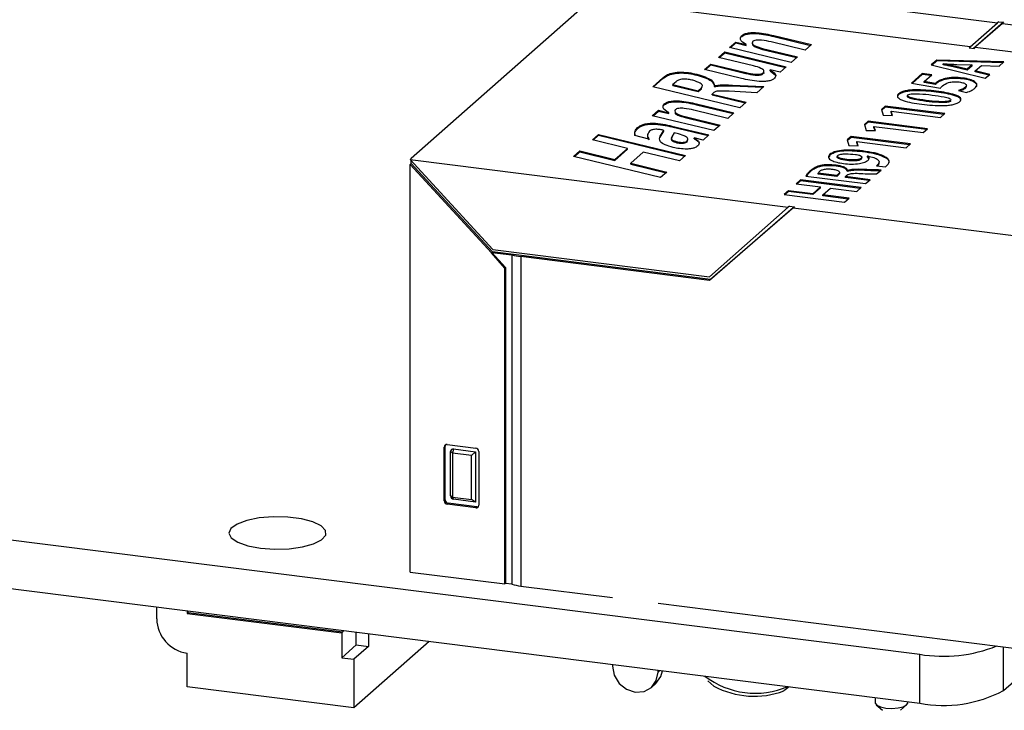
# Model space of a CAD drawing. Header units: millimetres. Extents: x 1603 to 1900, y 1655 to 2075.
# Tile 13 of 52: x 1717 to 1748, y 1695 to 1716. Entities that reach past the tile are written whole.
import ezdxf

# ---------------------------------------------------------------- set-up
doc = ezdxf.new("R2010")
doc.units = ezdxf.units.MM

msp = doc.modelspace()

# ---------------------------------------------------------------- linework, layer by layer
at = {"color": 7, "linetype": 'Continuous', "lineweight": 25}
for p, q in [((1735.98, 1717.83), (1747.648, 1716.36)), ((1735.103, 1717.057), (1729.56, 1712.168)), ((1746.807, 1715.618), (1735.139, 1717.088)), ((1746.807, 1715.618), (1747.648, 1716.36)), ((1747.836, 1716.372), (1746.909, 1715.569)), ((1747.801, 1716.341), (1746.909, 1715.569)), ((1747.683, 1716.391), (1747.648, 1716.36)), ((1747.683, 1716.391), (1747.836, 1716.372)), ((1747.836, 1716.372), (1747.801, 1716.341)), ((1747.801, 1716.341), (1755.998, 1715.308)), ((1739.384, 1715.595), (1739.577, 1715.765)), ((1739.409, 1715.589), (1739.577, 1715.737)), ((1739.577, 1715.765), (1739.892, 1715.689)), ((1739.577, 1715.737), (1739.577, 1715.765)), ((1739.577, 1715.737), (1739.892, 1715.661)), ((1739.756, 1715.932), (1739.756, 1715.96)), ((1739.892, 1715.689), (1739.895, 1715.691)), ((1739.892, 1715.661), (1739.892, 1715.689)), ((1739.895, 1715.663), (1739.895, 1715.691)), ((1741.711, 1715.513), (1740.661, 1715.767)), ((1740.75, 1715.962), (1741.904, 1715.683)), ((1740.75, 1715.934), (1740.75, 1715.962)), ((1740.75, 1715.934), (1741.879, 1715.661)), ((1739.039, 1715.291), (1739.232, 1715.461)), ((1739.064, 1715.285), (1739.232, 1715.433)), ((1739.232, 1715.461), (1741.131, 1715.002)), ((1739.232, 1715.433), (1739.232, 1715.461)), ((1739.232, 1715.433), (1741.106, 1714.98)), ((1741.283, 1715.136), (1739.384, 1715.595)), ((1739.892, 1715.661), (1739.895, 1715.663)), ((1740.402, 1715.566), (1741.476, 1715.306)), ((1740.402, 1715.538), (1740.402, 1715.566)), ((1740.402, 1715.538), (1741.451, 1715.284)), ((1741.904, 1715.683), (1741.711, 1715.513)), ((1746.771, 1715.587), (1746.807, 1715.618)), ((1746.771, 1715.587), (1746.924, 1715.567)), ((1746.924, 1715.567), (1746.959, 1715.599)), ((1746.959, 1715.599), (1746.924, 1715.567)), ((1755.156, 1714.566), (1746.959, 1715.599)), ((1738.611, 1714.914), (1738.804, 1715.084)), ((1738.804, 1715.084), (1739.888, 1714.822)), ((1738.804, 1715.056), (1738.804, 1715.084)), ((1740.116, 1715.03), (1739.039, 1715.291)), ((1741.476, 1715.306), (1741.283, 1715.136)), ((1745.773, 1715.209), (1745.601, 1715.057)), ((1745.773, 1715.18), (1745.626, 1715.051)), ((1747.84, 1715.148), (1745.773, 1715.209)), ((1745.773, 1715.18), (1745.773, 1715.209)), ((1747.809, 1715.12), (1745.773, 1715.18)), ((1745.972, 1715.091), (1745.974, 1715.093)), ((1745.972, 1715.062), (1745.972, 1715.091)), ((1747.697, 1715.022), (1747.84, 1715.148)), ((1739.749, 1714.639), (1738.611, 1714.914)), ((1738.636, 1714.908), (1738.804, 1715.056)), ((1738.804, 1715.056), (1739.888, 1714.794)), ((1739.888, 1714.794), (1739.888, 1714.822)), ((1740.422, 1714.79), (1740.422, 1714.818)), ((1740.423, 1714.817), (1740.454, 1714.813)), ((1740.635, 1714.905), (1740.632, 1714.902)), ((1740.632, 1714.874), (1740.632, 1714.902)), ((1740.632, 1714.874), (1740.793, 1714.74)), ((1740.938, 1714.832), (1740.635, 1714.905)), ((1741.131, 1715.002), (1740.938, 1714.832)), ((1745.326, 1714.792), (1744.994, 1714.499)), ((1745.617, 1714.755), (1745.326, 1714.792)), ((1745.326, 1714.764), (1745.326, 1714.792)), ((1745.601, 1715.057), (1747.27, 1714.645)), ((1746.713, 1714.923), (1746.323, 1715.015)), ((1746.323, 1714.987), (1746.323, 1715.015)), ((1746.713, 1714.895), (1746.323, 1714.987)), ((1746.392, 1715.073), (1746.864, 1715.056)), ((1746.864, 1715.056), (1746.713, 1714.923)), ((1746.864, 1715.028), (1746.713, 1714.895)), ((1746.713, 1714.895), (1746.713, 1714.923)), ((1746.864, 1715.028), (1746.864, 1715.056)), ((1746.962, 1714.872), (1747.152, 1715.04)), ((1747.408, 1714.767), (1746.962, 1714.872)), ((1746.962, 1714.844), (1746.962, 1714.872)), ((1747.383, 1714.744), (1746.962, 1714.844)), ((1747.152, 1715.04), (1747.697, 1715.022)), ((1737.011, 1714.386), (1737.326, 1714.663)), ((1737.037, 1714.38), (1737.326, 1714.635)), ((1737.326, 1714.635), (1737.326, 1714.663)), ((1737.729, 1714.541), (1737.629, 1714.452)), ((1738.373, 1714.742), (1738.373, 1714.77)), ((1740.766, 1714.774), (1740.788, 1714.771)), ((1744.994, 1714.499), (1745.884, 1714.344)), ((1745.326, 1714.764), (1745.021, 1714.494)), ((1745.589, 1714.73), (1745.326, 1714.764)), ((1745.381, 1714.548), (1745.617, 1714.755)), ((1745.737, 1714.484), (1745.381, 1714.548)), ((1745.381, 1714.519), (1745.381, 1714.548)), ((1745.737, 1714.456), (1745.381, 1714.519)), ((1745.737, 1714.456), (1745.737, 1714.484)), ((1745.768, 1714.491), (1745.768, 1714.519)), ((1746.575, 1714.625), (1746.575, 1714.654)), ((1747.27, 1714.645), (1747.408, 1714.767)), ((1739.696, 1713.737), (1737.011, 1714.386)), ((1737.629, 1714.424), (1737.629, 1714.452)), ((1737.629, 1714.452), (1738.415, 1714.262)), ((1737.629, 1714.424), (1738.415, 1714.234)), ((1738.415, 1714.262), (1738.511, 1714.347)), ((1738.415, 1714.234), (1738.511, 1714.319)), ((1738.415, 1714.234), (1738.415, 1714.262)), ((1738.511, 1714.319), (1738.527, 1714.358)), ((1738.511, 1714.319), (1738.511, 1714.347)), ((1738.9, 1714.211), (1738.842, 1714.16)), ((1738.918, 1714.415), (1738.925, 1714.414)), ((1738.918, 1714.387), (1738.918, 1714.415)), ((1738.918, 1714.387), (1738.925, 1714.385)), ((1738.925, 1714.385), (1738.925, 1714.414)), ((1740.22, 1714.198), (1739.374, 1714.243)), ((1739.473, 1714.436), (1740.441, 1714.394)), ((1739.473, 1714.408), (1739.473, 1714.436)), ((1739.473, 1714.408), (1740.411, 1714.367)), ((1740.441, 1714.394), (1740.22, 1714.198)), ((1745.758, 1714.221), (1745.758, 1714.249)), ((1746.441, 1714.264), (1746.687, 1714.206)), ((1746.656, 1714.341), (1746.656, 1714.37)), ((1738.842, 1714.16), (1739.889, 1713.907)), ((1738.842, 1714.132), (1738.842, 1714.16)), ((1738.842, 1714.132), (1739.864, 1713.885)), ((1739.889, 1713.907), (1739.696, 1713.737)), ((1744.595, 1714.139), (1744.595, 1714.168)), ((1745.441, 1713.934), (1745.441, 1713.962)), ((1746.195, 1713.963), (1746.194, 1713.963)), ((1746.194, 1713.934), (1746.194, 1713.963)), ((1746.195, 1713.935), (1746.194, 1713.934)), ((1746.195, 1713.935), (1746.195, 1713.963)), ((1746.48, 1713.926), (1746.48, 1713.926)), ((1736.997, 1713.49), (1737.19, 1713.66)), ((1737.022, 1713.484), (1737.19, 1713.632)), ((1737.19, 1713.66), (1737.505, 1713.584)), ((1737.19, 1713.632), (1737.19, 1713.66)), ((1737.19, 1713.632), (1737.505, 1713.556)), ((1737.369, 1713.827), (1737.369, 1713.855)), ((1737.505, 1713.584), (1737.508, 1713.586)), ((1737.505, 1713.556), (1737.505, 1713.584)), ((1737.508, 1713.558), (1737.508, 1713.586)), ((1739.324, 1713.408), (1738.274, 1713.662)), ((1738.363, 1713.857), (1739.517, 1713.578)), ((1738.363, 1713.829), (1738.363, 1713.857)), ((1738.363, 1713.829), (1739.492, 1713.556)), ((1739.517, 1713.578), (1739.324, 1713.408)), ((1744.185, 1713.785), (1744.069, 1713.683)), ((1744.069, 1713.683), (1744.122, 1713.505)), ((1744.185, 1713.756), (1744.076, 1713.66)), ((1746.018, 1713.554), (1744.185, 1713.785)), ((1744.185, 1713.756), (1744.185, 1713.785)), ((1745.99, 1713.529), (1744.185, 1713.756)), ((1744.361, 1713.626), (1744.363, 1713.627)), ((1744.407, 1713.499), (1744.361, 1713.626)), ((1744.361, 1713.597), (1744.361, 1713.626)), ((1744.397, 1713.499), (1744.361, 1713.597)), ((1744.363, 1713.627), (1745.884, 1713.436)), ((1738.896, 1713.031), (1736.997, 1713.49)), ((1737.505, 1713.556), (1737.508, 1713.558)), ((1738.015, 1713.461), (1739.089, 1713.201)), ((1738.015, 1713.432), (1738.015, 1713.461)), ((1738.015, 1713.432), (1739.064, 1713.179)), ((1743.656, 1713.318), (1743.54, 1713.216)), ((1743.656, 1713.29), (1743.547, 1713.194)), ((1745.489, 1713.087), (1743.656, 1713.318)), ((1743.656, 1713.29), (1743.656, 1713.318)), ((1745.461, 1713.062), (1743.656, 1713.29)), ((1744.122, 1713.505), (1744.407, 1713.499)), ((1745.884, 1713.436), (1746.018, 1713.554)), ((1736.468, 1712.989), (1736.543, 1713.098)), ((1736.543, 1713.098), (1736.543, 1713.126)), ((1737.244, 1712.862), (1737.356, 1713.038)), ((1737.244, 1712.833), (1737.356, 1713.009)), ((1737.356, 1713.009), (1737.356, 1713.038)), ((1737.674, 1712.961), (1737.596, 1712.841)), ((1737.605, 1713.172), (1738.744, 1712.897)), ((1737.605, 1713.144), (1737.605, 1713.172)), ((1737.605, 1713.144), (1738.719, 1712.875)), ((1737.805, 1712.929), (1737.674, 1712.961)), ((1739.089, 1713.201), (1738.896, 1713.031)), ((1743.54, 1713.216), (1743.593, 1713.039)), ((1743.593, 1713.039), (1743.878, 1713.032)), ((1743.832, 1713.159), (1743.834, 1713.161)), ((1743.878, 1713.032), (1743.832, 1713.159)), ((1743.832, 1713.131), (1743.832, 1713.159)), ((1743.868, 1713.033), (1743.832, 1713.131)), ((1743.834, 1713.161), (1745.355, 1712.969)), ((1745.355, 1712.969), (1745.489, 1713.087)), ((1735.149, 1712.743), (1735.342, 1712.913)), ((1736.229, 1712.482), (1735.149, 1712.743)), ((1735.174, 1712.737), (1735.342, 1712.885)), ((1735.342, 1712.913), (1738.027, 1712.264)), ((1735.342, 1712.885), (1735.342, 1712.913)), ((1735.342, 1712.885), (1738.002, 1712.242)), ((1736.891, 1712.771), (1736.464, 1712.875)), ((1736.465, 1712.885), (1736.466, 1712.927)), ((1736.854, 1712.838), (1736.891, 1712.743)), ((1737.244, 1712.833), (1737.244, 1712.862)), ((1737.755, 1712.658), (1737.755, 1712.687)), ((1738.076, 1712.684), (1738.076, 1712.713)), ((1738.076, 1712.684), (1738.083, 1712.709)), ((1738.294, 1712.804), (1738.291, 1712.802)), ((1738.291, 1712.774), (1738.291, 1712.802)), ((1738.565, 1712.739), (1738.294, 1712.804)), ((1738.744, 1712.897), (1738.565, 1712.739)), ((1743.127, 1712.851), (1743.011, 1712.75)), ((1743.011, 1712.75), (1743.064, 1712.572)), ((1743.127, 1712.823), (1743.018, 1712.727)), ((1744.96, 1712.621), (1743.127, 1712.851)), ((1743.127, 1712.823), (1743.127, 1712.851)), ((1744.932, 1712.596), (1743.127, 1712.823)), ((1743.303, 1712.693), (1743.305, 1712.694)), ((1743.349, 1712.566), (1743.303, 1712.693)), ((1743.303, 1712.664), (1743.303, 1712.693)), ((1743.339, 1712.566), (1743.303, 1712.664)), ((1743.305, 1712.694), (1744.826, 1712.502)), ((1734.569, 1712.232), (1734.762, 1712.402)), ((1734.594, 1712.226), (1734.762, 1712.374)), ((1734.762, 1712.402), (1735.843, 1712.141)), ((1734.762, 1712.374), (1734.762, 1712.402)), ((1734.762, 1712.374), (1735.843, 1712.113)), ((1735.843, 1712.141), (1736.229, 1712.482)), ((1735.843, 1712.113), (1736.229, 1712.454)), ((1736.229, 1712.454), (1736.229, 1712.482)), ((1736.72, 1712.363), (1736.334, 1712.022)), ((1737.834, 1712.094), (1736.72, 1712.363)), ((1743.064, 1712.572), (1743.349, 1712.566)), ((1743.479, 1712.375), (1743.479, 1712.404)), ((1744.826, 1712.502), (1744.96, 1712.621)), ((1729.56, 1712.168), (1729.524, 1712.136)), ((1729.524, 1712.136), (1741.192, 1710.666)), ((1729.524, 1712.136), (1732.08, 1709.361)), ((1729.56, 1712.016), (1729.56, 1712.098)), ((1737.254, 1711.583), (1734.569, 1712.232)), ((1735.843, 1712.113), (1735.843, 1712.141)), ((1738.027, 1712.264), (1737.834, 1712.094)), ((1742.476, 1712.272), (1742.449, 1712.21)), ((1742.476, 1712.272), (1742.476, 1712.301)), ((1742.717, 1712.266), (1742.717, 1712.266)), ((1742.717, 1712.265), (1742.717, 1712.266)), ((1742.996, 1712.109), (1742.996, 1712.138)), ((1743.456, 1712.181), (1743.445, 1712.148)), ((1743.445, 1712.148), (1743.445, 1712.176)), ((1743.462, 1712.177), (1743.462, 1712.212)), ((1743.638, 1712.246), (1743.643, 1712.248)), ((1743.638, 1712.218), (1743.638, 1712.246)), ((1743.679, 1712.17), (1743.638, 1712.218)), ((1729.56, 1712.016), (1729.524, 1711.985)), ((1729.524, 1699.408), (1729.524, 1711.985)), ((1732.035, 1709.256), (1729.524, 1711.985)), ((1732.07, 1709.287), (1729.56, 1712.016)), ((1736.334, 1712.022), (1737.447, 1711.753)), ((1736.334, 1711.994), (1736.334, 1712.022)), ((1736.334, 1711.994), (1737.422, 1711.731)), ((1737.447, 1711.753), (1737.254, 1711.583)), ((1741.875, 1711.765), (1741.875, 1711.793)), ((1742.669, 1711.936), (1742.669, 1711.964)), ((1743.024, 1711.797), (1743.017, 1711.798)), ((1743.017, 1711.77), (1743.017, 1711.798)), ((1743.024, 1711.769), (1743.017, 1711.77)), ((1743.024, 1711.769), (1743.024, 1711.797)), ((1743.486, 1711.805), (1743.486, 1711.833)), ((1743.911, 1711.943), (1744.194, 1711.908)), ((1743.915, 1711.692), (1744.055, 1711.814)), ((1743.984, 1712.013), (1743.971, 1711.975)), ((1743.971, 1711.975), (1743.971, 1712.004)), ((1741.574, 1711.509), (1741.439, 1711.389)), ((1741.574, 1711.48), (1741.467, 1711.386)), ((1743.442, 1711.273), (1741.574, 1711.509)), ((1741.574, 1711.48), (1741.574, 1711.509)), ((1743.413, 1711.249), (1741.574, 1711.48)), ((1741.73, 1711.627), (1743.578, 1711.395)), ((1742.685, 1711.644), (1742.11, 1711.716)), ((1742.11, 1711.688), (1742.11, 1711.716)), ((1742.685, 1711.615), (1742.11, 1711.688)), ((1742.742, 1711.693), (1742.685, 1711.644)), ((1742.742, 1711.665), (1742.685, 1711.615)), ((1742.685, 1711.615), (1742.685, 1711.644)), ((1742.742, 1711.665), (1742.742, 1711.693)), ((1742.953, 1711.61), (1742.999, 1711.651)), ((1743.714, 1711.514), (1742.953, 1711.61)), ((1742.953, 1711.582), (1742.953, 1711.61)), ((1743.686, 1711.489), (1742.953, 1711.582)), ((1743.578, 1711.395), (1743.714, 1711.514)), ((1741.199, 1711.177), (1741.063, 1711.058)), ((1741.199, 1711.149), (1741.091, 1711.054)), ((1741.947, 1711.083), (1741.199, 1711.177)), ((1741.199, 1711.149), (1741.199, 1711.177)), ((1741.947, 1711.055), (1741.199, 1711.149)), ((1741.439, 1711.389), (1742.187, 1711.295)), ((1742.187, 1711.295), (1741.947, 1711.083)), ((1742.187, 1711.267), (1741.947, 1711.055)), ((1742.187, 1711.267), (1742.187, 1711.295)), ((1742.259, 1711.044), (1742.499, 1711.255)), ((1742.499, 1711.255), (1743.306, 1711.154)), ((1743.306, 1711.154), (1743.442, 1711.273)), ((1741.063, 1711.058), (1742.931, 1710.823)), ((1741.947, 1711.055), (1741.947, 1711.083)), ((1743.066, 1710.942), (1742.259, 1711.044)), ((1742.259, 1711.016), (1742.259, 1711.044)), ((1743.038, 1710.917), (1742.259, 1711.016)), ((1742.931, 1710.823), (1743.066, 1710.942)), ((1738.758, 1708.52), (1741.192, 1710.666)), ((1741.345, 1710.647), (1738.758, 1708.409)), ((1741.38, 1710.678), (1738.793, 1708.44)), ((1741.227, 1710.697), (1741.192, 1710.666)), ((1741.227, 1710.697), (1741.38, 1710.678)), ((1741.38, 1710.678), (1741.345, 1710.647)), ((1741.345, 1710.647), (1749.542, 1709.614)), ((1732.08, 1709.361), (1738.758, 1708.52)), ((1732.053, 1709.271), (1732.035, 1709.256)), ((1732.447, 1708.788), (1732.035, 1709.256)), ((1732.07, 1709.287), (1732.053, 1709.271)), ((1732.053, 1709.271), (1732.666, 1709.194)), ((1732.053, 1709.271), (1732.465, 1708.803)), ((1738.793, 1708.44), (1732.07, 1709.287)), ((1732.666, 1709.194), (1732.666, 1699.03)), ((1732.941, 1709.141), (1732.941, 1698.978)), ((1738.758, 1708.409), (1732.941, 1709.141)), ((1732.465, 1708.803), (1732.447, 1708.788)), ((1732.447, 1699.04), (1732.447, 1708.788)), ((1732.465, 1708.803), (1732.465, 1699.056)), ((1738.793, 1708.44), (1738.758, 1708.409)), ((1645.159, 1707.973), (1745.249, 1695.363)), ((1673.895, 1705.861), (1745.249, 1696.871)), ((1730.613, 1703.295), (1730.578, 1703.264)), ((1730.578, 1701.605), (1730.578, 1703.264)), ((1730.613, 1701.636), (1730.613, 1703.295)), ((1730.671, 1703.346), (1731.554, 1703.235)), ((1730.776, 1701.76), (1730.776, 1703.125)), ((1730.834, 1703.082), (1730.776, 1703.125)), ((1730.869, 1703.207), (1730.834, 1703.082)), ((1731.42, 1703.008), (1730.834, 1703.082)), ((1730.834, 1703.082), (1730.834, 1701.717)), ((1730.869, 1703.207), (1731.549, 1703.122)), ((1731.549, 1703.122), (1731.42, 1703.008)), ((1731.42, 1701.643), (1731.42, 1703.008)), ((1731.549, 1703.122), (1731.549, 1701.569)), ((1731.647, 1703.129), (1731.647, 1701.47)), ((1730.834, 1701.717), (1730.776, 1701.76)), ((1730.834, 1701.717), (1731.42, 1701.643)), ((1730.834, 1701.717), (1730.869, 1701.654)), ((1730.613, 1701.636), (1730.578, 1701.605)), ((1730.706, 1701.53), (1730.671, 1701.499)), ((1731.554, 1701.387), (1730.671, 1701.499)), ((1731.589, 1701.418), (1730.706, 1701.53)), ((1731.549, 1701.569), (1730.869, 1701.654)), ((1731.549, 1701.569), (1731.42, 1701.643)), ((1731.589, 1701.418), (1731.554, 1701.387)), ((1729.524, 1699.408), (1732.447, 1699.04)), ((1732.465, 1699.056), (1732.447, 1699.04)), ((1732.666, 1699.03), (1732.465, 1699.056)), ((1732.941, 1698.978), (1735.773, 1698.621)), ((1737.176, 1698.444), (1749.542, 1696.886)), ((1721.713, 1697.965), (1721.713, 1698.328)), ((1722.649, 1698.21), (1722.649, 1698.13)), ((1722.649, 1698.13), (1722.684, 1698.161)), ((1722.649, 1698.13), (1727.419, 1697.529)), ((1722.684, 1698.161), (1722.684, 1698.206)), ((1722.684, 1698.161), (1727.455, 1697.56)), ((1727.455, 1697.56), (1727.419, 1697.529)), ((1727.419, 1697.529), (1727.419, 1696.765)), ((1727.455, 1697.605), (1727.455, 1697.56)), ((1727.865, 1697.158), (1727.865, 1697.553)), ((1728.239, 1697.506), (1728.239, 1697.111)), ((1730.118, 1697.269), (1727.794, 1695.219)), ((1722.649, 1695.867), (1722.649, 1696.904)), ((1727.419, 1696.765), (1727.865, 1697.158)), ((1728.239, 1697.111), (1727.794, 1696.718)), ((1727.865, 1697.158), (1728.239, 1697.111)), ((1745.249, 1695.363), (1745.249, 1696.871)), ((1747.827, 1695.751), (1749.168, 1696.934)), ((1727.419, 1696.765), (1727.794, 1696.718)), ((1727.794, 1696.718), (1727.794, 1695.219)), ((1735.773, 1696.557), (1735.773, 1696.5)), ((1737.176, 1696.323), (1737.176, 1696.38)), ((1736.97, 1695.849), (1737.112, 1695.974)), ((1738.711, 1696.05), (1738.898, 1695.885)), ((1727.794, 1695.219), (1722.649, 1695.867)), ((1741.218, 1695.871), (1741.06, 1695.741)), ((1743.876, 1695.536), (1743.876, 1695.366)), ((1744.876, 1695.366), (1744.876, 1695.41)), ((1743.908, 1695.307), (1744.095, 1695.142)), ((1744.656, 1695.142), (1744.843, 1695.307))]:
    msp.add_line(p, q, dxfattribs=at)
at = {"color": 8, "linetype": 'Continuous', "lineweight": 25}
for p, q in [((1747.827, 1695.751), (1747.827, 1697.103)), ((1737.232, 1696.373), (1737.176, 1696.323))]:
    msp.add_line(p, q, dxfattribs=at)
at = {"color": 7, "linetype": 'Continuous', "lineweight": 25, "flags": 128}
for points in [[(1724.909, 1700.147), (1725.346, 1700.115), (1725.792, 1700.128), (1726.206, 1700.185), (1726.552, 1700.279), (1726.799, 1700.403), (1726.925, 1700.546), (1726.92, 1700.695), (1726.783, 1700.837), (1726.526, 1700.959), (1726.173, 1701.05), (1725.755, 1701.103), (1725.308, 1701.112), (1724.874, 1701.077), (1724.489, 1701.001), (1724.189, 1700.891), (1724.001, 1700.756), (1723.94, 1700.608), (1724.012, 1700.461), (1724.211, 1700.327), (1724.519, 1700.219), (1724.909, 1700.147)], [(1735.773, 1696.5), (1735.826, 1696.223), (1735.978, 1695.974), (1736.206, 1695.792), (1736.474, 1695.704), (1736.743, 1695.724), (1736.97, 1695.849), (1737.122, 1696.059), (1737.176, 1696.323)], [(1737.112, 1695.974), (1737.264, 1696.184), (1737.312, 1696.363)], [(1743.876, 1695.366), (1743.876, 1695.361), (1743.92, 1695.297), (1744.033, 1695.245), (1744.199, 1695.21), (1744.391, 1695.199), (1744.581, 1695.214), (1744.74, 1695.252), (1744.843, 1695.307), (1744.876, 1695.366)]]:
    msp.add_lwpolyline(points, dxfattribs=at)
at = {"color": 7, "linetype": 'Continuous', "lineweight": 25}
for centre, radius, start, end in [((1733.188, 1711.18), 2.053, 255.2906, 263.0919), ((1730.659, 1703.266), 0.0814, 81.3986, 181.4206), ((1730.699, 1703.296), 0.0862, 149.2385, 180.5329), ((1730.857, 1703.127), 0.0814, 81.3986, 181.4206), ((1731.538, 1703.127), 0.109, 1.0587, 81.7605), ((1730.885, 1701.762), 0.109, 181.0587, 261.7605), ((1730.687, 1701.607), 0.109, 181.0587, 261.7605), ((1730.722, 1701.638), 0.109, 181.0587, 261.7605), ((1731.566, 1701.468), 0.0814, 261.3986, 1.4206), ((1731.601, 1701.504), 0.0862, 262.2864, 293.5807), ((1733.188, 1701.016), 2.053, 255.2906, 263.0919), ((1722.805, 1697.985), 1.092, 181.0587, 261.7605), ((1745.977, 1701.259), 4.448, 260.5734, 291.7475), ((1740.173, 1698.22), 2.551, 232.3973, 293.2412), ((1740.139, 1698.22), 2.644, 241.9954, 290.3764), ((1745.985, 1699.231), 3.938, 259.2262, 297.8882)]:
    msp.add_arc(centre, radius, start, end, dxfattribs=at)
for points, knots in [([(1739.756, 1715.96), (1739.776, 1715.975), (1739.816, 1716.006), (1739.924, 1716.042), (1740.07, 1716.059), (1740.271, 1716.052), (1740.503, 1716.019), (1740.667, 1715.981), (1740.75, 1715.962)], [0, 0, 0, 0, 0.125178, 0.249844, 0.374341, 0.499305, 0.749322, 1, 1, 1, 1]), ([(1739.756, 1715.932), (1739.776, 1715.947), (1739.816, 1715.977), (1739.924, 1716.014), (1740.07, 1716.03), (1740.271, 1716.024), (1740.503, 1715.991), (1740.667, 1715.953), (1740.75, 1715.934)], [0, 0, 0, 0, 0.125178, 0.249844, 0.374341, 0.499305, 0.749322, 1, 1, 1, 1]), ([(1739.895, 1715.691), (1739.815, 1715.739), (1739.674, 1715.824), (1739.731, 1715.918), (1739.756, 1715.96)], [0, 0, 0, 0, 0.5609618, 1, 1, 1, 1]), ([(1740.093, 1715.779), (1740.084, 1715.756), (1740.064, 1715.708), (1740.183, 1715.63), (1740.319, 1715.59), (1740.402, 1715.566)], [0, 0, 0, 0, 0.278163, 0.55919, 1, 1, 1, 1]), ([(1740.093, 1715.751), (1740.084, 1715.727), (1740.064, 1715.68), (1740.183, 1715.602), (1740.319, 1715.562), (1740.402, 1715.538)], [0, 0, 0, 0, 0.278163, 0.55919, 1, 1, 1, 1]), ([(1740.661, 1715.767), (1740.567, 1715.789), (1740.45, 1715.816), (1740.283, 1715.827), (1740.198, 1715.823), (1740.128, 1715.805), (1740.105, 1715.788), (1740.093, 1715.779)], [0, 0, 0, 0, 0.500327, 0.625723, 0.750468, 0.874849, 1, 1, 1, 1]), ([(1746.323, 1715.015), (1746.258, 1715.029), (1746.142, 1715.055), (1746.024, 1715.08), (1745.972, 1715.091)], [0, 0, 0, 0, 0.5599955, 1, 1, 1, 1]), ([(1745.974, 1715.093), (1746.052, 1715.089), (1746.191, 1715.082), (1746.331, 1715.076), (1746.392, 1715.073)], [0, 0, 0, 0, 0.560004, 1, 1, 1, 1]), ([(1737.326, 1714.663), (1737.359, 1714.689), (1737.424, 1714.741), (1737.581, 1714.809), (1737.837, 1714.847), (1738.126, 1714.824), (1738.29, 1714.788), (1738.373, 1714.77)], [0, 0, 0, 0, 0.18762, 0.374628, 0.560005, 0.779109, 1, 1, 1, 1]), ([(1737.326, 1714.635), (1737.359, 1714.661), (1737.424, 1714.712), (1737.581, 1714.78), (1737.837, 1714.819), (1738.126, 1714.796), (1738.29, 1714.76), (1738.373, 1714.742)], [0, 0, 0, 0, 0.18762, 0.374628, 0.560005, 0.779109, 1, 1, 1, 1]), ([(1739.888, 1714.822), (1739.978, 1714.801), (1740.09, 1714.776), (1740.25, 1714.768), (1740.329, 1714.775), (1740.39, 1714.794), (1740.412, 1714.81), (1740.422, 1714.818)], [0, 0, 0, 0, 0.499752, 0.62512, 0.749809, 0.874647, 1, 1, 1, 1]), ([(1739.888, 1714.794), (1739.978, 1714.773), (1740.09, 1714.748), (1740.25, 1714.74), (1740.329, 1714.747), (1740.39, 1714.766), (1740.412, 1714.782), (1740.422, 1714.79)], [0, 0, 0, 0, 0.499752, 0.62512, 0.749809, 0.874647, 1, 1, 1, 1]), ([(1740.422, 1714.818), (1740.434, 1714.842), (1740.458, 1714.889), (1740.339, 1714.967), (1740.201, 1715.007), (1740.116, 1715.03)], [0, 0, 0, 0, 0.278447, 0.559097, 1, 1, 1, 1]), ([(1740.632, 1714.902), (1740.707, 1714.857), (1740.841, 1714.776), (1740.791, 1714.686), (1740.769, 1714.646)], [0, 0, 0, 0, 0.561419, 1, 1, 1, 1]), ([(1746.323, 1714.987), (1746.258, 1715.001), (1746.142, 1715.027), (1746.024, 1715.051), (1745.972, 1715.062)], [0, 0, 0, 0, 0.5599955, 1, 1, 1, 1]), ([(1738.248, 1714.583), (1738.203, 1714.593), (1738.112, 1714.613), (1737.969, 1714.623), (1737.865, 1714.609), (1737.785, 1714.583), (1737.751, 1714.558), (1737.729, 1714.541)], [0, 0, 0, 0, 0.250973, 0.499234, 0.624192, 0.74954, 1, 1, 1, 1]), ([(1738.511, 1714.347), (1738.528, 1714.372), (1738.563, 1714.421), (1738.476, 1714.511), (1738.335, 1714.555), (1738.248, 1714.583)], [0, 0, 0, 0, 0.279851, 0.560585, 1, 1, 1, 1]), ([(1738.373, 1714.77), (1738.548, 1714.715), (1738.861, 1714.618), (1738.901, 1714.477), (1738.918, 1714.415)], [0, 0, 0, 0, 0.559529, 1, 1, 1, 1]), ([(1738.373, 1714.742), (1738.548, 1714.687), (1738.861, 1714.59), (1738.901, 1714.449), (1738.918, 1714.387)], [0, 0, 0, 0, 0.559529, 1, 1, 1, 1]), ([(1740.769, 1714.646), (1740.749, 1714.63), (1740.708, 1714.599), (1740.599, 1714.561), (1740.45, 1714.542), (1740.243, 1714.547), (1740.002, 1714.581), (1739.833, 1714.619), (1739.749, 1714.639)], [0, 0, 0, 0, 0.125201, 0.24998, 0.374434, 0.499386, 0.749318, 1, 1, 1, 1]), ([(1745.768, 1714.519), (1745.761, 1714.513), (1745.749, 1714.502), (1745.741, 1714.49), (1745.737, 1714.484)], [0, 0, 0, 0, 0.55993, 1, 1, 1, 1]), ([(1745.768, 1714.491), (1745.761, 1714.485), (1745.749, 1714.473), (1745.741, 1714.461), (1745.737, 1714.456)], [0, 0, 0, 0, 0.55993, 1, 1, 1, 1]), ([(1746.575, 1714.654), (1746.482, 1714.662), (1746.297, 1714.679), (1746.038, 1714.645), (1745.861, 1714.587), (1745.799, 1714.542), (1745.768, 1714.519)], [0, 0, 0, 0, 0.280249, 0.558502, 0.779135, 1, 1, 1, 1]), ([(1746.575, 1714.625), (1746.482, 1714.634), (1746.297, 1714.65), (1746.038, 1714.617), (1745.861, 1714.559), (1745.799, 1714.514), (1745.768, 1714.491)], [0, 0, 0, 0, 0.280249, 0.558502, 0.779135, 1, 1, 1, 1]), ([(1745.951, 1714.415), (1746, 1714.452), (1746.062, 1714.498), (1746.209, 1714.53), (1746.323, 1714.543), (1746.41, 1714.535), (1746.468, 1714.531)], [0, 0, 0, 0, 0.499107, 0.624861, 0.750513, 1, 1, 1, 1]), ([(1746.468, 1714.531), (1746.517, 1714.522), (1746.614, 1714.505), (1746.681, 1714.457), (1746.692, 1714.411), (1746.668, 1714.383), (1746.656, 1714.37)], [0, 0, 0, 0, 0.27979, 0.558425, 0.779137, 1, 1, 1, 1]), ([(1746.949, 1714.34), (1746.978, 1714.374), (1747.036, 1714.442), (1746.965, 1714.541), (1746.8, 1714.616), (1746.65, 1714.641), (1746.575, 1714.654)], [0, 0, 0, 0, 0.280541, 0.559686, 0.779779, 1, 1, 1, 1]), ([(1746.998, 1714.397), (1747.002, 1714.403), (1747.029, 1714.443), (1746.961, 1714.513), (1746.801, 1714.588), (1746.65, 1714.613), (1746.575, 1714.625)], [0, 0, 0, 0, 0.065186, 0.427887, 0.71386, 1, 1, 1, 1]), ([(1739.374, 1714.243), (1739.288, 1714.248), (1739.159, 1714.255), (1739.002, 1714.249), (1738.929, 1714.231), (1738.909, 1714.218), (1738.9, 1714.211)], [0, 0, 0, 0, 0.501237, 0.749916, 0.875005, 1, 1, 1, 1]), ([(1738.925, 1714.414), (1738.971, 1714.422), (1739.064, 1714.44), (1739.256, 1714.443), (1739.39, 1714.439), (1739.473, 1714.436)], [0, 0, 0, 0, 0.277937, 0.558572, 1, 1, 1, 1]), ([(1738.925, 1714.385), (1738.971, 1714.394), (1739.064, 1714.412), (1739.256, 1714.415), (1739.39, 1714.411), (1739.473, 1714.408)], [0, 0, 0, 0, 0.277937, 0.558572, 1, 1, 1, 1]), ([(1745.758, 1714.249), (1745.542, 1714.271), (1745.273, 1714.298), (1744.941, 1714.282), (1744.789, 1714.258), (1744.668, 1714.218), (1744.62, 1714.184), (1744.595, 1714.168)], [0, 0, 0, 0, 0.498725, 0.624167, 0.749376, 0.874583, 1, 1, 1, 1]), ([(1745.758, 1714.221), (1745.542, 1714.243), (1745.273, 1714.27), (1744.941, 1714.254), (1744.789, 1714.229), (1744.668, 1714.189), (1744.62, 1714.156), (1744.595, 1714.139)], [0, 0, 0, 0, 0.498725, 0.624167, 0.749376, 0.874583, 1, 1, 1, 1]), ([(1744.88, 1714.13), (1744.898, 1714.14), (1744.934, 1714.16), (1745.071, 1714.173), (1745.308, 1714.166), (1745.501, 1714.144), (1745.629, 1714.129)], [0, 0, 0, 0, 0.1238782, 0.2485558, 0.4986332, 1, 1, 1, 1]), ([(1746.48, 1713.926), (1746.496, 1713.944), (1746.528, 1713.98), (1746.507, 1714.057), (1746.283, 1714.172), (1745.968, 1714.218), (1745.758, 1714.249)], [0, 0, 0, 0, 0.125611, 0.251035, 0.500202, 1, 1, 1, 1]), ([(1746.508, 1713.988), (1746.507, 1713.995), (1746.5, 1714.039), (1746.272, 1714.144), (1745.963, 1714.19), (1745.758, 1714.221)], [0, 0, 0, 0, 0.058906, 0.371992, 1, 1, 1, 1]), ([(1745.884, 1714.344), (1745.895, 1714.358), (1745.914, 1714.381), (1745.94, 1714.405), (1745.951, 1714.415)], [0, 0, 0, 0, 0.559981, 1, 1, 1, 1]), ([(1746.656, 1714.37), (1746.625, 1714.348), (1746.57, 1714.308), (1746.48, 1714.277), (1746.441, 1714.264)], [0, 0, 0, 0, 0.559793, 1, 1, 1, 1]), ([(1746.656, 1714.341), (1746.626, 1714.319), (1746.582, 1714.287), (1746.51, 1714.261), (1746.487, 1714.253)], [0, 0, 0, 0, 0.683381, 1, 1, 1, 1]), ([(1746.677, 1714.416), (1746.682, 1714.405), (1746.692, 1714.38), (1746.669, 1714.355), (1746.656, 1714.341)], [0, 0, 0, 0, 0.4436007, 1, 1, 1, 1]), ([(1746.687, 1714.206), (1746.749, 1714.228), (1746.858, 1714.268), (1746.922, 1714.318), (1746.949, 1714.34)], [0, 0, 0, 0, 0.559375, 1, 1, 1, 1]), ([(1737.369, 1713.855), (1737.389, 1713.87), (1737.429, 1713.901), (1737.537, 1713.937), (1737.683, 1713.953), (1737.884, 1713.947), (1738.116, 1713.914), (1738.281, 1713.876), (1738.363, 1713.857)], [0, 0, 0, 0, 0.125178, 0.249844, 0.374341, 0.499305, 0.749322, 1, 1, 1, 1]), ([(1737.369, 1713.827), (1737.389, 1713.842), (1737.429, 1713.872), (1737.537, 1713.909), (1737.683, 1713.925), (1737.884, 1713.919), (1738.116, 1713.886), (1738.281, 1713.848), (1738.363, 1713.829)], [0, 0, 0, 0, 0.125178, 0.249844, 0.374341, 0.499305, 0.749322, 1, 1, 1, 1]), ([(1744.595, 1714.168), (1744.58, 1714.15), (1744.549, 1714.113), (1744.562, 1714.056), (1744.629, 1714.003), (1744.842, 1713.914), (1745.103, 1713.874), (1745.312, 1713.842)], [0, 0, 0, 0, 0.1254, 0.250636, 0.375917, 0.501404, 1, 1, 1, 1]), ([(1744.595, 1714.139), (1744.578, 1714.121), (1744.55, 1714.091), (1744.562, 1714.06), (1744.567, 1714.048)], [0, 0, 0, 0, 0.604889, 1, 1, 1, 1]), ([(1745.441, 1713.962), (1745.314, 1713.98), (1745.124, 1714.006), (1744.938, 1714.056), (1744.862, 1714.096), (1744.874, 1714.119), (1744.88, 1714.13)], [0, 0, 0, 0, 0.501406, 0.751492, 0.876358, 1, 1, 1, 1]), ([(1745.441, 1713.934), (1745.314, 1713.952), (1745.124, 1713.977), (1744.938, 1714.027), (1744.862, 1714.067), (1744.874, 1714.09), (1744.88, 1714.102)], [0, 0, 0, 0, 0.501406, 0.751492, 0.876358, 1, 1, 1, 1]), ([(1745.312, 1713.842), (1745.529, 1713.821), (1745.8, 1713.794), (1746.132, 1713.811), (1746.285, 1713.836), (1746.406, 1713.876), (1746.455, 1713.909), (1746.48, 1713.926)], [0, 0, 0, 0, 0.4986219, 0.6240795, 0.7493323, 0.8745688, 1, 1, 1, 1]), ([(1746.194, 1713.963), (1746.176, 1713.953), (1746.139, 1713.933), (1746.002, 1713.919), (1745.764, 1713.926), (1745.57, 1713.948), (1745.441, 1713.962)], [0, 0, 0, 0, 0.1237979, 0.2485478, 0.4985862, 1, 1, 1, 1]), ([(1746.194, 1713.934), (1746.176, 1713.925), (1746.139, 1713.905), (1746.002, 1713.891), (1745.764, 1713.897), (1745.57, 1713.919), (1745.441, 1713.934)], [0, 0, 0, 0, 0.1237979, 0.2485478, 0.4985862, 1, 1, 1, 1]), ([(1745.629, 1714.129), (1745.756, 1714.112), (1745.946, 1714.086), (1746.138, 1714.038), (1746.213, 1713.998), (1746.201, 1713.975), (1746.195, 1713.963)], [0, 0, 0, 0, 0.501399, 0.7514907, 0.8762605, 1, 1, 1, 1]), ([(1737.508, 1713.586), (1737.428, 1713.634), (1737.287, 1713.719), (1737.344, 1713.813), (1737.369, 1713.855)], [0, 0, 0, 0, 0.560962, 1, 1, 1, 1]), ([(1737.706, 1713.674), (1737.697, 1713.651), (1737.677, 1713.603), (1737.796, 1713.525), (1737.932, 1713.485), (1738.015, 1713.461)], [0, 0, 0, 0, 0.278163, 0.55919, 1, 1, 1, 1]), ([(1737.7, 1713.587), (1737.699, 1713.583), (1737.694, 1713.556), (1737.803, 1713.497), (1737.935, 1713.457), (1738.015, 1713.432)], [0, 0, 0, 0, 0.056735, 0.423968, 1, 1, 1, 1]), ([(1738.274, 1713.662), (1738.18, 1713.684), (1738.063, 1713.711), (1737.897, 1713.722), (1737.811, 1713.718), (1737.741, 1713.7), (1737.718, 1713.683), (1737.706, 1713.674)], [0, 0, 0, 0, 0.500327, 0.625723, 0.750468, 0.874849, 1, 1, 1, 1]), ([(1736.464, 1712.875), (1736.456, 1712.923), (1736.444, 1713.008), (1736.513, 1713.09), (1736.543, 1713.126)], [0, 0, 0, 0, 0.559592, 1, 1, 1, 1]), ([(1736.543, 1713.126), (1736.589, 1713.16), (1736.658, 1713.211), (1736.846, 1713.253), (1737.067, 1713.264), (1737.335, 1713.233), (1737.515, 1713.193), (1737.605, 1713.172)], [0, 0, 0, 0, 0.249408, 0.374354, 0.499313, 0.748934, 1, 1, 1, 1]), ([(1736.543, 1713.098), (1736.589, 1713.132), (1736.658, 1713.183), (1736.846, 1713.224), (1737.067, 1713.235), (1737.335, 1713.205), (1737.515, 1713.164), (1737.605, 1713.144)], [0, 0, 0, 0, 0.249408, 0.374354, 0.499313, 0.748934, 1, 1, 1, 1]), ([(1736.914, 1713.012), (1736.881, 1712.967), (1736.824, 1712.887), (1736.871, 1712.807), (1736.891, 1712.771)], [0, 0, 0, 0, 0.558905, 1, 1, 1, 1]), ([(1737.356, 1713.038), (1737.317, 1713.046), (1737.242, 1713.063), (1737.126, 1713.074), (1737.035, 1713.067), (1736.961, 1713.047), (1736.933, 1713.026), (1736.914, 1713.012)], [0, 0, 0, 0, 0.250969, 0.500057, 0.625041, 0.750174, 1, 1, 1, 1]), ([(1737.639, 1712.513), (1737.554, 1712.537), (1737.382, 1712.584), (1737.196, 1712.707), (1737.226, 1712.803), (1737.244, 1712.862)], [0, 0, 0, 0, 0.281001, 0.561277, 1, 1, 1, 1]), ([(1737.596, 1712.841), (1737.589, 1712.825), (1737.574, 1712.793), (1737.605, 1712.734), (1737.698, 1712.704), (1737.755, 1712.687)], [0, 0, 0, 0, 0.281394, 0.562134, 1, 1, 1, 1]), ([(1737.596, 1712.813), (1737.589, 1712.797), (1737.574, 1712.765), (1737.605, 1712.706), (1737.698, 1712.676), (1737.755, 1712.658)], [0, 0, 0, 0, 0.281394, 0.562134, 1, 1, 1, 1]), ([(1737.755, 1712.687), (1737.786, 1712.68), (1737.849, 1712.666), (1737.96, 1712.666), (1738.04, 1712.686), (1738.064, 1712.704), (1738.076, 1712.713)], [0, 0, 0, 0, 0.2810235, 0.5593236, 0.778983, 1, 1, 1, 1]), ([(1737.755, 1712.658), (1737.786, 1712.652), (1737.849, 1712.638), (1737.96, 1712.637), (1738.04, 1712.658), (1738.064, 1712.676), (1738.076, 1712.684)], [0, 0, 0, 0, 0.2810235, 0.5593236, 0.778983, 1, 1, 1, 1]), ([(1738.076, 1712.713), (1738.089, 1712.736), (1738.115, 1712.782), (1738.018, 1712.863), (1737.886, 1712.904), (1737.805, 1712.929)], [0, 0, 0, 0, 0.279203, 0.560109, 1, 1, 1, 1]), ([(1738.291, 1712.802), (1738.359, 1712.758), (1738.481, 1712.68), (1738.425, 1712.595), (1738.401, 1712.557)], [0, 0, 0, 0, 0.560615, 1, 1, 1, 1]), ([(1738.291, 1712.774), (1738.372, 1712.731), (1738.458, 1712.685), (1738.438, 1712.635), (1738.437, 1712.632)], [0, 0, 0, 0, 0.943621, 1, 1, 1, 1]), ([(1738.401, 1712.557), (1738.367, 1712.534), (1738.316, 1712.498), (1738.183, 1712.469), (1738.031, 1712.457), (1737.833, 1712.47), (1737.704, 1712.499), (1737.639, 1712.513)], [0, 0, 0, 0, 0.24939, 0.374645, 0.499851, 0.749085, 1, 1, 1, 1]), ([(1743.479, 1712.404), (1743.373, 1712.415), (1743.163, 1712.437), (1742.847, 1712.43), (1742.593, 1712.379), (1742.515, 1712.327), (1742.476, 1712.301)], [0, 0, 0, 0, 0.2809363, 0.560706, 0.7798642, 1, 1, 1, 1]), ([(1743.479, 1712.375), (1743.373, 1712.386), (1743.163, 1712.408), (1742.847, 1712.402), (1742.593, 1712.351), (1742.515, 1712.299), (1742.476, 1712.272)], [0, 0, 0, 0, 0.2809363, 0.560706, 0.7798642, 1, 1, 1, 1]), ([(1744.194, 1711.908), (1744.251, 1711.965), (1744.363, 1712.077), (1744.191, 1712.242), (1743.86, 1712.347), (1743.606, 1712.385), (1743.479, 1712.404)], [0, 0, 0, 0, 0.280453, 0.558051, 0.778779, 1, 1, 1, 1]), ([(1744.291, 1712.03), (1744.296, 1712.037), (1744.342, 1712.1), (1744.18, 1712.213), (1743.862, 1712.319), (1743.607, 1712.356), (1743.479, 1712.375)], [0, 0, 0, 0, 0.045688, 0.413858, 0.706601, 1, 1, 1, 1]), ([(1742.476, 1712.301), (1742.451, 1712.268), (1742.402, 1712.203), (1742.506, 1712.112), (1742.68, 1712.048), (1742.822, 1712.025), (1742.893, 1712.014)], [0, 0, 0, 0, 0.2798952, 0.5588743, 0.779279, 1, 1, 1, 1]), ([(1742.996, 1712.138), (1742.916, 1712.151), (1742.796, 1712.17), (1742.711, 1712.215), (1742.7, 1712.244), (1742.711, 1712.259), (1742.717, 1712.266)], [0, 0, 0, 0, 0.499167, 0.748965, 0.874392, 1, 1, 1, 1]), ([(1742.996, 1712.109), (1742.916, 1712.122), (1742.796, 1712.142), (1742.711, 1712.187), (1742.7, 1712.216), (1742.711, 1712.23), (1742.717, 1712.237)], [0, 0, 0, 0, 0.499167, 0.748965, 0.874392, 1, 1, 1, 1]), ([(1742.717, 1712.266), (1742.728, 1712.273), (1742.752, 1712.288), (1742.834, 1712.31), (1743.017, 1712.32), (1743.164, 1712.305), (1743.262, 1712.294)], [0, 0, 0, 0, 0.1253552, 0.2505298, 0.4997813, 1, 1, 1, 1]), ([(1742.893, 1712.014), (1742.976, 1712.006), (1743.14, 1711.991), (1743.38, 1712.008), (1743.562, 1712.052), (1743.622, 1712.093), (1743.651, 1712.113)], [0, 0, 0, 0, 0.2806032, 0.5596859, 0.7796821, 1, 1, 1, 1]), ([(1743.445, 1712.176), (1743.435, 1712.169), (1743.417, 1712.156), (1743.355, 1712.136), (1743.208, 1712.117), (1743.081, 1712.13), (1742.996, 1712.138)], [0, 0, 0, 0, 0.125713, 0.251352, 0.501075, 1, 1, 1, 1]), ([(1743.445, 1712.148), (1743.435, 1712.141), (1743.417, 1712.128), (1743.355, 1712.107), (1743.208, 1712.089), (1743.081, 1712.101), (1742.996, 1712.109)], [0, 0, 0, 0, 0.125713, 0.251352, 0.501075, 1, 1, 1, 1]), ([(1743.262, 1712.294), (1743.288, 1712.291), (1743.335, 1712.286), (1743.374, 1712.275), (1743.391, 1712.271)], [0, 0, 0, 0, 0.560948, 1, 1, 1, 1]), ([(1743.391, 1712.271), (1743.407, 1712.263), (1743.44, 1712.248), (1743.471, 1712.215), (1743.454, 1712.191), (1743.445, 1712.176)], [0, 0, 0, 0, 0.280475, 0.561409, 1, 1, 1, 1]), ([(1743.651, 1712.113), (1743.673, 1712.138), (1743.711, 1712.183), (1743.661, 1712.227), (1743.638, 1712.246)], [0, 0, 0, 0, 0.559766, 1, 1, 1, 1]), ([(1743.643, 1712.248), (1743.709, 1712.233), (1743.841, 1712.201), (1743.964, 1712.136), (1744.005, 1712.067), (1743.982, 1712.025), (1743.971, 1712.004)], [0, 0, 0, 0, 0.280152, 0.559819, 0.779698, 1, 1, 1, 1]), ([(1741.875, 1711.793), (1741.842, 1711.763), (1741.784, 1711.708), (1741.747, 1711.652), (1741.73, 1711.627)], [0, 0, 0, 0, 0.560004, 1, 1, 1, 1]), ([(1741.875, 1711.765), (1741.842, 1711.734), (1741.792, 1711.689), (1741.76, 1711.641), (1741.749, 1711.625)], [0, 0, 0, 0, 0.662299, 1, 1, 1, 1]), ([(1742.669, 1711.964), (1742.581, 1711.971), (1742.449, 1711.982), (1742.268, 1711.97), (1742.115, 1711.938), (1741.98, 1711.876), (1741.91, 1711.821), (1741.875, 1711.793)], [0, 0, 0, 0, 0.24965, 0.37465, 0.4995, 0.749869, 1, 1, 1, 1]), ([(1742.669, 1711.936), (1742.581, 1711.943), (1742.449, 1711.954), (1742.268, 1711.942), (1742.115, 1711.909), (1741.98, 1711.847), (1741.91, 1711.792), (1741.875, 1711.765)], [0, 0, 0, 0, 0.24965, 0.37465, 0.4995, 0.749869, 1, 1, 1, 1]), ([(1742.11, 1711.716), (1742.116, 1711.727), (1742.128, 1711.746), (1742.149, 1711.765), (1742.158, 1711.773)], [0, 0, 0, 0, 0.559589, 1, 1, 1, 1]), ([(1742.158, 1711.773), (1742.179, 1711.788), (1742.219, 1711.817), (1742.328, 1711.848), (1742.456, 1711.851), (1742.529, 1711.844), (1742.566, 1711.84)], [0, 0, 0, 0, 0.280275, 0.559337, 0.779033, 1, 1, 1, 1]), ([(1742.566, 1711.84), (1742.611, 1711.833), (1742.702, 1711.818), (1742.771, 1711.774), (1742.776, 1711.731), (1742.753, 1711.706), (1742.742, 1711.693)], [0, 0, 0, 0, 0.279771, 0.558655, 0.779025, 1, 1, 1, 1]), ([(1743.017, 1711.798), (1743.01, 1711.818), (1742.996, 1711.858), (1742.89, 1711.923), (1742.753, 1711.948), (1742.669, 1711.964)], [0, 0, 0, 0, 0.2808716, 0.5617329, 1, 1, 1, 1]), ([(1743.017, 1711.77), (1743.01, 1711.79), (1742.996, 1711.83), (1742.89, 1711.895), (1742.753, 1711.92), (1742.669, 1711.936)], [0, 0, 0, 0, 0.2808716, 0.5617329, 1, 1, 1, 1]), ([(1743.486, 1711.833), (1743.393, 1711.836), (1743.264, 1711.84), (1743.104, 1711.822), (1743.051, 1711.806), (1743.024, 1711.797)], [0, 0, 0, 0, 0.559471, 0.779761, 1, 1, 1, 1]), ([(1743.486, 1711.805), (1743.393, 1711.808), (1743.264, 1711.812), (1743.104, 1711.794), (1743.051, 1711.777), (1743.024, 1711.769)], [0, 0, 0, 0, 0.559471, 0.779761, 1, 1, 1, 1]), ([(1744.055, 1711.814), (1743.948, 1711.817), (1743.758, 1711.821), (1743.569, 1711.83), (1743.486, 1711.833)], [0, 0, 0, 0, 0.559673, 1, 1, 1, 1]), ([(1744.023, 1711.787), (1743.927, 1711.789), (1743.747, 1711.793), (1743.569, 1711.801), (1743.486, 1711.805)], [0, 0, 0, 0, 0.534252, 1, 1, 1, 1]), ([(1743.971, 1712.004), (1743.962, 1711.992), (1743.946, 1711.972), (1743.922, 1711.952), (1743.911, 1711.943)], [0, 0, 0, 0, 0.560334, 1, 1, 1, 1]), ([(1743.971, 1711.975), (1743.963, 1711.964), (1743.954, 1711.952), (1743.94, 1711.94), (1743.94, 1711.94)], [0, 0, 0, 0, 0.959766, 1, 1, 1, 1]), ([(1742.764, 1711.738), (1742.768, 1711.726), (1742.777, 1711.701), (1742.754, 1711.677), (1742.742, 1711.665)], [0, 0, 0, 0, 0.472377, 1, 1, 1, 1]), ([(1742.999, 1711.651), (1743.019, 1711.666), (1743.059, 1711.695), (1743.229, 1711.719), (1743.352, 1711.713), (1743.428, 1711.709)], [0, 0, 0, 0, 0.280135, 0.558087, 1, 1, 1, 1]), ([(1743.428, 1711.709), (1743.518, 1711.703), (1743.68, 1711.694), (1743.843, 1711.692), (1743.915, 1711.692)], [0, 0, 0, 0, 0.560262, 1, 1, 1, 1])]:
    msp.add_open_spline(points, degree=3, knots=knots, dxfattribs=at)

doc.saveas('drawing.dxf')
